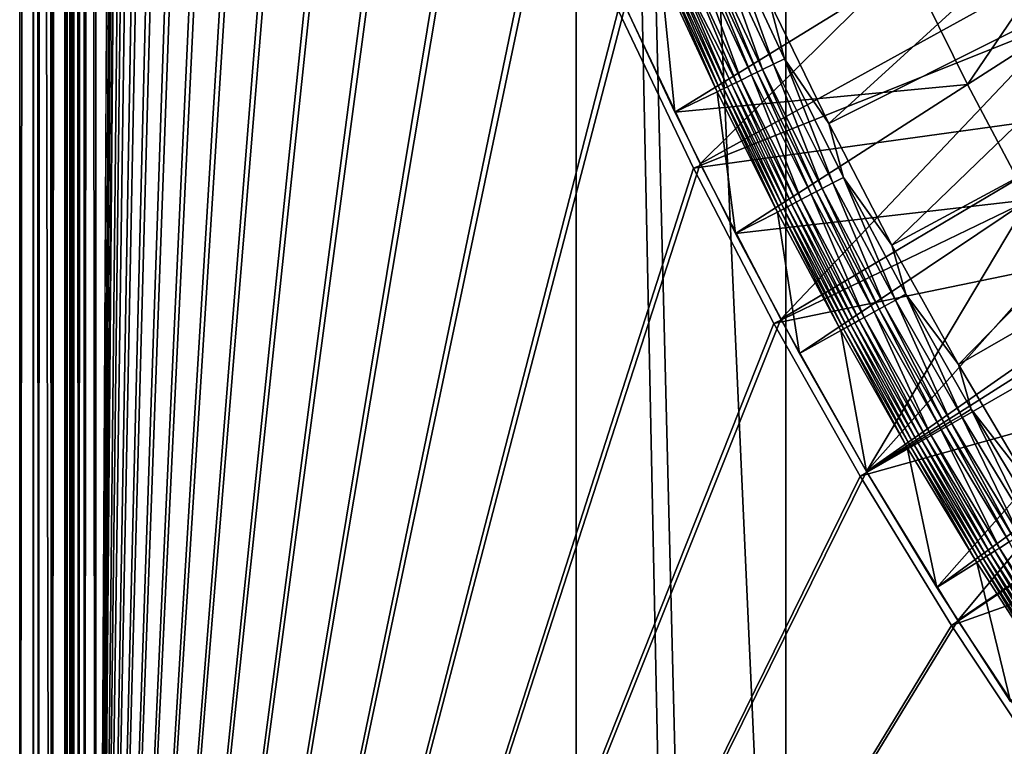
# Model space of a CAD drawing. Header units: metres. Extents: x 0 to 1400, y -1400 to 0.
# Tile 6 of 256: x 0 to 94, y -1168 to -1099. Entities that reach past the tile are written whole.
import ezdxf

# ---------------------------------------------------------------- set-up
doc = ezdxf.new("R2010")
doc.units = ezdxf.units.M

msp = doc.modelspace()

# ---------------------------------------------------------------- linework, layer by layer
at = {"layer": 'None'}
for points in [[(1.294015, -11.242748, -5.865956), (0, -9.948733, -80), (0, -1291.388062, -80)], [(2.999543, -9.948733, -80.052361), (2.999513, -1291.388062, -80.052353), (0, -9.948733, -80)], [(2.999513, -1291.388062, -80.052353), (0, -1291.388062, -80), (0, -9.948733, -80)], [(2.999513, -1291.388062, -80.052353), (2.999543, -9.948733, -80.052361), (4.293558, -11.242748, -5.918313)], [(1.294015, -1290.58252, -5.865956), (1.294015, -11.242748, -5.865956), (0, -1291.388062, -80)], [(1.294015, -11.242748, -5.865956), (1.294015, -1290.58252, -5.865956), (1.453122, -11.242748, -4.597182)], [(1.294015, -1290.58252, -5.865956), (1.777908, -1290.58252, -3.61353), (1.453122, -11.242748, -4.597182)], [(1.777908, -1290.58252, -3.61353), (1.77788, -11.242748, -3.613594), (1.453122, -11.242748, -4.597182)], [(2.336057, -11.242748, -2.598887), (1.77788, -11.242748, -3.613594), (1.777908, -1290.58252, -3.61353)], [(3.078628, -1290.58252, -1.712029), (2.336057, -11.242748, -2.598887), (1.777908, -1290.58252, -3.61353)], [(3.078628, -1290.58252, -1.712029), (3.078723, -11.242748, -1.711936), (2.336057, -11.242748, -2.598887)], [(4.293558, -1290.58252, -5.918313), (2.999513, -1291.388062, -80.052353), (4.293558, -11.242748, -5.918313)], [(5.002484, -1290.58252, -0.444609), (3.9785, -11.242748, -0.984864), (3.078628, -1290.58252, -1.712029)], [(3.9785, -11.242748, -0.984864), (3.078723, -11.242748, -1.711936), (3.078628, -1290.58252, -1.712029)], [(5.002794, -11.242748, -0.444482), (3.9785, -11.242748, -0.984864), (5.002484, -1290.58252, -0.444609)], [(4.293558, -1290.58252, -5.918313), (4.293558, -11.242748, -5.918313), (4.359362, -1290.58252, -5.346294)], [(4.293558, -11.242748, -5.918313), (4.534307, -11.242748, -4.797701), (4.359362, -1290.58252, -5.346294)], [(4.534307, -11.242748, -4.797701), (4.534304, -1290.58252, -4.79771), (4.359362, -1290.58252, -5.346294)], [(4.811808, -1290.58252, -4.293189), (4.534304, -1290.58252, -4.79771), (4.534307, -11.242748, -4.797701)], [(5.181449, -11.242748, -3.851689), (4.811808, -1290.58252, -4.293189), (4.534307, -11.242748, -4.797701)], [(5.181445, -1290.58252, -3.851693), (4.811808, -1290.58252, -4.293189), (5.181449, -11.242748, -3.851689)], [(5.991898, -11.242748, -0.13694), (5.002484, -1290.58252, -0.444609), (7.262993, -1290.58252)], [(5.991898, -11.242748, -0.13694), (5.002794, -11.242748, -0.444482), (5.002484, -1290.58252, -0.444609)], [(5.629323, -1290.58252, -3.489816), (5.181445, -1290.58252, -3.851693), (5.181449, -11.242748, -3.851689)], [(5.629323, -1290.58252, -3.489816), (5.181449, -11.242748, -3.851689), (6.138612, -11.242748, -3.221156)], [(6.138608, -1290.58252, -3.221157), (5.629323, -1290.58252, -3.489816), (6.138612, -11.242748, -3.221156)], [(7.263255, -11.242748), (5.991898, -11.242748, -0.13694), (7.262993, -1290.58252)], [(7.263255, -1290.58252, -3), (6.138608, -1290.58252, -3.221157), (7.263255, -11.242748, -3)], [(6.138608, -1290.58252, -3.221157), (6.138612, -11.242748, -3.221156), (7.263255, -11.242748, -3)], [(7.262993, -1290.58252), (10.26183, -870.310974), (7.263255, -11.242748)], [(7.263255, -11.242748, -3), (9.488518, -870.462952, -3), (7.263255, -1290.58252, -3)], [(10.556255, -886.99408), (10.26183, -870.310974), (7.262993, -1290.58252)], [(9.488518, -870.462952, -3), (9.787195, -887.165039, -3), (7.263255, -1290.58252, -3)], [(11.297174, -903.663391), (10.556255, -886.99408), (7.262993, -1290.58252)], [(7.263255, -1290.58252, -3), (9.787195, -887.165039, -3), (10.532903, -903.853088, -3)], [(12.493146, -920.306213), (11.297174, -903.663391), (7.262993, -1290.58252)], [(10.532903, -903.853088, -3), (11.734195, -920.514526, -3), (7.263255, -1290.58252, -3)], [(7.262993, -1290.58252), (14.152526, -936.909119), (12.493146, -920.306213)], [(11.734195, -920.514526, -3), (13.399429, -937.136047, -3), (7.263255, -1290.58252, -3)], [(16.283424, -953.458191), (14.152526, -936.909119), (7.262993, -1290.58252)], [(7.263255, -1290.58252, -3), (13.399429, -937.136047, -3), (15.536694, -953.703369, -3)], [(18.893593, -969.938416), (16.283424, -953.458191), (7.262993, -1290.58252)], [(15.536694, -953.703369, -3), (18.15374, -970.201782, -3), (7.263255, -1290.58252, -3)], [(7.262993, -1290.58252), (21.990341, -986.334167), (18.893593, -969.938416)], [(18.15374, -970.201782, -3), (21.257854, -986.615417, -3), (7.263255, -1290.58252, -3)], [(25.580467, -1002.628906), (21.990341, -986.334167), (7.262993, -1290.58252)], [(7.263255, -1290.58252, -3), (21.257854, -986.615417, -3), (24.855837, -1002.927917, -3)], [(29.670143, -1018.805542), (25.580467, -1002.628906), (7.262993, -1290.58252)], [(24.855837, -1002.927917, -3), (28.953835, -1019.12207, -3), (7.263255, -1290.58252, -3)], [(7.262993, -1290.58252), (34.264809, -1034.846069), (29.670143, -1018.805542)], [(28.953835, -1019.12207, -3), (33.557266, -1035.17981, -3), (7.263255, -1290.58252, -3)], [(39.369041, -1050.731689), (34.264809, -1034.846069), (7.262993, -1290.58252)], [(7.263255, -1290.58252, -3), (33.557266, -1035.17981, -3), (38.670708, -1051.082397, -3)], [(44.986485, -1066.443115), (39.369041, -1050.731689), (7.262993, -1290.58252)], [(38.670708, -1051.082397, -3), (44.297775, -1066.810547, -3), (7.263255, -1290.58252, -3)], [(7.262993, -1290.58252), (51.119713, -1081.960449), (44.986485, -1066.443115)], [(44.297775, -1066.810547, -3), (50.441025, -1082.34436, -3), (7.263255, -1290.58252, -3)], [(64.93779, -1112.330688), (104.091072, -1073.525269, -29.809193), (57.770119, -1097.263306)], [(110.459694, -1087.221436, -29.813347), (104.091072, -1073.525269, -29.809193), (64.93779, -1112.330688)], [(57.770119, -1097.263306), (51.119713, -1081.960449), (7.262993, -1290.58252)], [(7.263255, -1290.58252, -3), (50.441025, -1082.34436, -3), (57.101818, -1097.663452, -3)], [(72.621468, -1127.141724), (110.459694, -1087.221436, -29.813347), (64.93779, -1112.330688)], [(117.288498, -1100.682861, -29.81715), (110.459694, -1087.221436, -29.813347), (72.621468, -1127.141724)], [(57.101818, -1097.663452, -3), (111.967178, -1093.630859, -32.40015), (64.280243, -1112.746826, -3)], [(111.967178, -1093.630859, -32.40015), (118.070381, -1105.297974, -32.403343), (64.280243, -1112.746826, -3)], [(64.93779, -1112.330688), (57.770119, -1097.263306), (7.262993, -1290.58252)], [(57.101818, -1097.663452, -3), (64.280243, -1112.746826, -3), (7.263255, -1290.58252, -3)], [(80.818375, -1141.674805), (117.288498, -1100.682861, -29.81715), (72.621468, -1127.141724)], [(124.585182, -1113.889893, -29.82058), (117.288498, -1100.682861, -29.81715), (80.818375, -1141.674805)], [(64.280243, -1112.746826, -3), (118.070381, -1105.297974, -32.403343), (71.975006, -1127.573364, -3)], [(118.070381, -1105.297974, -32.403343), (124.50177, -1116.71875, -32.406239), (71.975006, -1127.573364, -3)], [(7.262993, -1290.58252), (72.621468, -1127.141724), (64.93779, -1112.330688)], [(64.280243, -1112.746826, -3), (71.975006, -1127.573364, -3), (7.263255, -1290.58252, -3)], [(89.524239, -1155.908936), (124.585182, -1113.889893, -29.82058), (80.818375, -1141.674805)], [(132.357529, -1126.819946, -29.823608), (124.585182, -1113.889893, -29.82058), (89.524239, -1155.908936)], [(71.975006, -1127.573364, -3), (124.50177, -1116.71875, -32.406239), (80.183334, -1142.121826, -3)], [(124.50177, -1116.71875, -32.406239), (131.26387, -1127.884155, -32.408817), (80.183334, -1142.121826, -3)], [(80.818375, -1141.674805), (72.621468, -1127.141724), (7.262993, -1290.58252)], [(98.733162, -1169.822754), (132.357529, -1126.819946, -29.823608), (89.524239, -1155.908936)], [(7.263255, -1290.58252, -3), (71.975006, -1127.573364, -3), (80.183334, -1142.121826, -3)], [(80.183334, -1142.121826, -3), (131.26387, -1127.884155, -32.408817), (88.900917, -1156.371094, -3)], [(131.26387, -1127.884155, -32.408817), (138.356049, -1138.784546, -32.411072), (88.900917, -1156.371094, -3)], [(88.900917, -1156.371094, -3), (138.356049, -1138.784546, -32.411072), (98.121849, -1170.299805, -3)], [(89.524239, -1155.908936), (80.818375, -1141.674805), (7.262993, -1290.58252)], [(7.263255, -1290.58252, -3), (80.183334, -1142.121826, -3), (88.900917, -1156.371094, -3)], [(7.262993, -1290.58252), (98.733162, -1169.822754), (89.524239, -1155.908936)], [(98.121849, -1170.299805, -3), (7.263255, -1290.58252, -3), (88.900917, -1156.371094, -3)]]:
    msp.add_3dface(points, dxfattribs=at)
at = {"layer": 'None0'}
for points in [[(73.101234, -598.952698, -541.977783), (73.101234, -1235.141357, -541.977783), (53.101238, -793.10022, -541.977783)], [(73.101234, -598.952698, -521.977783), (53.101238, -793.10022, -521.977783), (73.101234, -1235.141357, -521.977783)], [(73.101234, -1235.141357, -521.977783), (73.101234, -1235.141357, -541.977783), (73.101234, -598.952698, -521.977783)], [(73.101234, -1235.141357, -541.977783), (73.101234, -598.952698, -541.977783), (73.101234, -598.952698, -521.977783)], [(53.101238, -793.10022, -541.977783), (73.101234, -1235.141357, -541.977783), (64.183357, -1234.218994, -541.977783)], [(53.102093, -1235.141235, -541.977783), (53.101238, -793.10022, -541.977783), (62.233059, -1234.176392, -541.977783)], [(62.233059, -1234.176392, -541.977783), (53.101238, -793.10022, -541.977783), (64.183357, -1234.218994, -541.977783)], [(53.102093, -1235.141235, -521.977783), (53.101238, -793.10022, -521.977783), (53.102093, -1235.141235, -541.977783)], [(53.101238, -793.10022, -521.977783), (53.101238, -793.10022, -541.977783), (53.102093, -1235.141235, -541.977783)], [(53.102093, -1235.141235, -521.977783), (62.233059, -1234.176392, -521.977783), (53.101238, -793.10022, -521.977783)], [(62.233059, -1234.176392, -521.977783), (64.183357, -1234.218994, -521.977783), (53.101238, -793.10022, -521.977783)], [(53.101238, -793.10022, -521.977783), (64.183357, -1234.218994, -521.977783), (73.101234, -1235.141357, -521.977783)]]:
    msp.add_3dface(points, dxfattribs=at)
at = {"layer": 'None01'}
for points in [[(71.504425, -1096.748535, 9.996095), (77.198746, -1108.485596, 9.996095), (109.553757, -1078.933594, -14.260289)], [(77.198746, -1108.485596, 9.996095), (114.743103, -1089.63147, -14.260289), (109.553757, -1078.933594, -14.260289)], [(84.951157, -1093.574097, -15.122478), (107.397766, -1079.761963, -30.250669), (90.449142, -1104.741455, -15.122478)], [(107.397766, -1079.761963, -30.250669), (112.604568, -1090.506104, -30.250669), (90.449142, -1104.741455, -15.122478)], [(77.198746, -1108.485596, 9.996095), (83.220573, -1120.067383, 9.996095), (114.743103, -1089.63147, -14.260289)], [(83.220573, -1120.067383, 9.996095), (120.223396, -1100.172119, -14.260289), (114.743103, -1089.63147, -14.260289)], [(90.449142, -1104.741455, -15.122478), (112.604568, -1090.506104, -30.250669), (96.250534, -1115.754272, -15.122478)], [(66.581734, -1091.335449, 10.748034), (65.514244, -1091.822266, 10.786879), (70.883308, -1103.328857, 10.786893)], [(67.622223, -1090.860962, 10.48067), (66.581734, -1091.335449, 10.748034), (71.936562, -1102.81311, 10.748041)], [(71.936562, -1102.81311, 10.748041), (66.581734, -1091.335449, 10.748034), (70.883308, -1103.328857, 10.786893)], [(67.622223, -1090.860962, 10.48067), (72.963249, -1102.310425, 10.480665), (71.504425, -1096.748535, 9.996095)], [(72.963249, -1102.310425, 10.480665), (67.622223, -1090.860962, 10.48067), (71.936562, -1102.81311, 10.748041)], [(64.460182, -1092.302856, 10.59545), (63.459763, -1092.759155, 10.180856), (68.855988, -1104.321655, 10.180879)], [(64.982994, -1092.064453, 10.719666), (64.460182, -1092.302856, 10.59545), (69.843269, -1103.838135, 10.595434)], [(64.460182, -1092.302856, 10.59545), (68.855988, -1104.321655, 10.180879), (69.843269, -1103.838135, 10.595434)], [(65.514244, -1091.822266, 10.786879), (64.982994, -1092.064453, 10.719666), (70.359138, -1103.585571, 10.719665)], [(64.982994, -1092.064453, 10.719666), (69.843269, -1103.838135, 10.595434), (70.359138, -1103.585571, 10.719665)], [(70.883308, -1103.328857, 10.786893), (65.514244, -1091.822266, 10.786879), (70.359138, -1103.585571, 10.719665)], [(62.505646, -1107.38855, 0.005715), (57.027409, -1095.646606, 0.005715), (84.951157, -1093.574097, -15.122478)], [(61.7682, -1093.53125, 8.755241), (61.432892, -1093.684448, 8.294515), (66.854286, -1105.302856, 8.294516)], [(62.141804, -1093.360596, 9.178579), (61.7682, -1093.53125, 8.755241), (67.185692, -1105.140259, 8.755253)], [(67.185692, -1105.140259, 8.755253), (61.7682, -1093.53125, 8.755241), (66.854286, -1105.302856, 8.294516)], [(62.550648, -1093.17395, 9.560033), (62.141804, -1093.360596, 9.178579), (67.554794, -1104.959229, 9.178573)], [(67.554794, -1104.959229, 9.178573), (62.141804, -1093.360596, 9.178579), (67.185692, -1105.140259, 8.755253)], [(90.449142, -1104.741455, -15.122478), (62.505646, -1107.38855, 0.005715), (84.951157, -1093.574097, -15.122478)], [(63.459763, -1092.759155, 10.180856), (62.550648, -1093.17395, 9.560033), (68.393745, -1104.548096, 9.89512)], [(67.958557, -1104.761353, 9.560008), (62.550648, -1093.17395, 9.560033), (67.554794, -1104.959229, 9.178573)], [(62.550648, -1093.17395, 9.560033), (67.958557, -1104.761353, 9.560008), (68.393745, -1104.548096, 9.89512)], [(63.459763, -1092.759155, 10.180856), (68.393745, -1104.548096, 9.89512), (68.855988, -1104.321655, 10.180879)], [(57.027409, -1095.646606, 0.005715), (62.505646, -1107.38855, 0.005715), (61.139473, -1093.818726, 7.799943)], [(61.432892, -1093.684448, 8.294515), (61.139473, -1093.818726, 7.799943), (66.56443, -1105.44519, 7.799943)], [(62.505646, -1107.38855, 0.005715), (66.56443, -1105.44519, 7.799943), (61.139473, -1093.818726, 7.799943)], [(61.432892, -1093.684448, 8.294515), (66.56443, -1105.44519, 7.799943), (66.854286, -1105.302856, 8.294516)], [(71.504425, -1096.748535, 9.996095), (72.963249, -1102.310425, 10.480665), (77.198746, -1108.485596, 9.996095)], [(83.220573, -1120.067383, 9.996095), (89.568146, -1131.481689, 9.996095), (120.223396, -1100.172119, -14.260289)], [(89.568146, -1131.481689, 9.996095), (125.993591, -1110.547363, -14.260289), (120.223396, -1100.172119, -14.260289)], [(71.936562, -1102.81311, 10.748041), (70.883308, -1103.328857, 10.786893), (76.557625, -1114.688232, 10.786908)], [(72.963249, -1102.310425, 10.480665), (71.936562, -1102.81311, 10.748041), (77.595955, -1114.143921, 10.74805)], [(77.595955, -1114.143921, 10.74805), (71.936562, -1102.81311, 10.748041), (76.557625, -1114.688232, 10.786908)], [(72.963249, -1102.310425, 10.480665), (78.608154, -1113.613281, 10.48066), (77.198746, -1108.485596, 9.996095)], [(78.608154, -1113.613281, 10.48066), (72.963249, -1102.310425, 10.480665), (77.595955, -1114.143921, 10.74805)], [(69.843269, -1103.838135, 10.595434), (68.855988, -1104.321655, 10.180879), (74.558853, -1115.736084, 10.180902)], [(70.359138, -1103.585571, 10.719665), (69.843269, -1103.838135, 10.595434), (75.532295, -1115.225708, 10.595419)], [(69.843269, -1103.838135, 10.595434), (74.558853, -1115.736084, 10.180902), (75.532295, -1115.225708, 10.595419)], [(70.883308, -1103.328857, 10.786893), (70.359138, -1103.585571, 10.719665), (76.040886, -1114.959106, 10.719663)], [(76.040886, -1114.959106, 10.719663), (70.359138, -1103.585571, 10.719665), (75.532295, -1115.225708, 10.595419)], [(76.557625, -1114.688232, 10.786908), (70.883308, -1103.328857, 10.786893), (76.040886, -1114.959106, 10.719663)], [(68.29538, -1118.97998, 0.005715), (62.505646, -1107.38855, 0.005715), (90.449142, -1104.741455, -15.122478)], [(67.554794, -1104.959229, 9.178573), (73.275459, -1116.409302, 9.178567), (67.958557, -1104.761353, 9.560008)], [(67.958557, -1104.761353, 9.560008), (73.673798, -1116.200317, 9.559982), (68.393745, -1104.548096, 9.89512)], [(73.275459, -1116.409302, 9.178567), (73.673798, -1116.200317, 9.559982), (67.958557, -1104.761353, 9.560008)], [(96.250534, -1115.754272, -15.122478), (68.29538, -1118.97998, 0.005715), (90.449142, -1104.741455, -15.122478)], [(68.393745, -1104.548096, 9.89512), (74.10302, -1115.97522, 9.895116), (68.855988, -1104.321655, 10.180879)], [(73.673798, -1116.200317, 9.559982), (74.10302, -1115.97522, 9.895116), (68.393745, -1104.548096, 9.89512)], [(68.855988, -1104.321655, 10.180879), (74.10302, -1115.97522, 9.895116), (74.558853, -1115.736084, 10.180902)], [(62.505646, -1107.38855, 0.005715), (68.29538, -1118.97998, 0.005715), (66.56443, -1105.44519, 7.799943)], [(66.854286, -1105.302856, 8.294516), (66.56443, -1105.44519, 7.799943), (72.297668, -1116.922852, 7.799943)], [(68.29538, -1118.97998, 0.005715), (72.297668, -1116.922852, 7.799943), (66.56443, -1105.44519, 7.799943)], [(66.854286, -1105.302856, 8.294516), (72.584053, -1116.772339, 8.294518), (67.185692, -1105.140259, 8.755253)], [(66.854286, -1105.302856, 8.294516), (72.297668, -1116.922852, 7.799943), (72.584053, -1116.772339, 8.294518)], [(67.185692, -1105.140259, 8.755253), (72.911209, -1116.600464, 8.755265), (67.554794, -1104.959229, 9.178573)], [(72.584053, -1116.772339, 8.294518), (72.911209, -1116.600464, 8.755265), (67.185692, -1105.140259, 8.755253)], [(72.911209, -1116.600464, 8.755265), (73.275459, -1116.409302, 9.178567), (67.554794, -1104.959229, 9.178573)], [(77.198746, -1108.485596, 9.996095), (78.608154, -1113.613281, 10.48066), (83.220573, -1120.067383, 9.996095)], [(89.568146, -1131.481689, 9.996095), (96.23967, -1142.716064, 9.996095), (125.993591, -1110.547363, -14.260289)], [(87.521324, -1152.751953, 0.005715), (80.805038, -1141.671631, 0.005715), (123.905922, -1111.537964, -30.250669)], [(123.905922, -1111.537964, -30.250669), (80.805038, -1141.671631, 0.005715), (96.250534, -1115.754272, -15.122478)], [(129.998016, -1121.805542, -30.250669), (87.521324, -1152.751953, 0.005715), (123.905922, -1111.537964, -30.250669)], [(77.595955, -1114.143921, 10.74805), (76.557625, -1114.688232, 10.786908), (82.536003, -1125.890503, 10.786922)], [(78.608154, -1113.613281, 10.48066), (77.595955, -1114.143921, 10.74805), (83.558723, -1125.317993, 10.748057)], [(83.558723, -1125.317993, 10.748057), (77.595955, -1114.143921, 10.74805), (82.536003, -1125.890503, 10.786922)], [(78.608154, -1113.613281, 10.48066), (84.55574, -1124.759766, 10.480656), (83.220573, -1120.067383, 9.996095)], [(84.55574, -1124.759766, 10.480656), (78.608154, -1113.613281, 10.48066), (83.558723, -1125.317993, 10.748057)], [(76.040886, -1114.959106, 10.719663), (75.532295, -1115.225708, 10.595419), (81.526077, -1126.455933, 10.595403)], [(76.557625, -1114.688232, 10.786908), (76.040886, -1114.959106, 10.719663), (82.027031, -1126.175415, 10.719661)], [(82.027031, -1126.175415, 10.719661), (76.040886, -1114.959106, 10.719663), (81.526077, -1126.455933, 10.595403)], [(82.536003, -1125.890503, 10.786922), (76.557625, -1114.688232, 10.786908), (82.027031, -1126.175415, 10.719661)], [(96.250534, -1115.754272, -15.122478), (74.395676, -1130.411011, 0.005715), (68.29538, -1118.97998, 0.005715)], [(73.673798, -1116.200317, 9.559982), (79.695152, -1127.481201, 9.559958), (74.10302, -1115.97522, 9.895116)], [(74.558853, -1115.736084, 10.180902), (74.10302, -1115.97522, 9.895116), (80.118065, -1127.244385, 9.895112)], [(74.10302, -1115.97522, 9.895116), (79.695152, -1127.481201, 9.559958), (80.118065, -1127.244385, 9.895112)], [(80.805038, -1141.671631, 0.005715), (74.395676, -1130.411011, 0.005715), (96.250534, -1115.754272, -15.122478)], [(75.532295, -1115.225708, 10.595419), (74.558853, -1115.736084, 10.180902), (80.567146, -1126.99292, 10.180924)], [(74.558853, -1115.736084, 10.180902), (80.118065, -1127.244385, 9.895112), (80.567146, -1126.99292, 10.180924)], [(81.526077, -1126.455933, 10.595403), (75.532295, -1115.225708, 10.595419), (80.567146, -1126.99292, 10.180924)], [(68.29538, -1118.97998, 0.005715), (74.395676, -1130.411011, 0.005715), (72.297668, -1116.922852, 7.799943)], [(72.297668, -1116.922852, 7.799943), (78.33828, -1128.241699, 7.799943), (72.584053, -1116.772339, 8.294518)], [(74.395676, -1130.411011, 0.005715), (78.33828, -1128.241699, 7.799943), (72.297668, -1116.922852, 7.799943)], [(72.911209, -1116.600464, 8.755265), (72.584053, -1116.772339, 8.294518), (78.620956, -1128.08313, 8.294518)], [(72.584053, -1116.772339, 8.294518), (78.33828, -1128.241699, 7.799943), (78.620956, -1128.08313, 8.294518)], [(73.275459, -1116.409302, 9.178567), (72.911209, -1116.600464, 8.755265), (78.943527, -1127.902344, 8.755278)], [(78.943527, -1127.902344, 8.755278), (72.911209, -1116.600464, 8.755265), (78.620956, -1128.08313, 8.294518)], [(73.673798, -1116.200317, 9.559982), (73.275459, -1116.409302, 9.178567), (79.302582, -1127.701172, 9.17856)], [(79.302582, -1127.701172, 9.17856), (73.275459, -1116.409302, 9.178567), (78.943527, -1127.902344, 8.755278)], [(79.695152, -1127.481201, 9.559958), (73.673798, -1116.200317, 9.559982), (79.302582, -1127.701172, 9.17856)], [(83.220573, -1120.067383, 9.996095), (84.55574, -1124.759766, 10.480656), (89.568146, -1131.481689, 9.996095)], [(94.541779, -1163.64209, 0.005715), (87.521324, -1152.751953, 0.005715), (129.998016, -1121.805542, -30.250669)], [(83.558723, -1125.317993, 10.748057), (82.536003, -1125.890503, 10.786922), (88.816605, -1136.92627, 10.786938)], [(84.55574, -1124.759766, 10.480656), (83.558723, -1125.317993, 10.748057), (89.823036, -1136.325806, 10.748066)], [(89.823036, -1136.325806, 10.748066), (83.558723, -1125.317993, 10.748057), (88.816605, -1136.92627, 10.786938)], [(84.55574, -1124.759766, 10.480656), (90.804199, -1135.740479, 10.480651), (89.568146, -1131.481689, 9.996095)], [(90.804199, -1135.740479, 10.480651), (84.55574, -1124.759766, 10.480656), (89.823036, -1136.325806, 10.748066)], [(81.526077, -1126.455933, 10.595403), (80.567146, -1126.99292, 10.180924), (86.879021, -1138.082153, 10.180947)], [(82.027031, -1126.175415, 10.719661), (81.526077, -1126.455933, 10.595403), (87.822762, -1137.519165, 10.595387)], [(87.822762, -1137.519165, 10.595387), (81.526077, -1126.455933, 10.595403), (86.879021, -1138.082153, 10.180947)], [(82.536003, -1125.890503, 10.786922), (82.027031, -1126.175415, 10.719661), (88.315735, -1137.224976, 10.719659)], [(88.315735, -1137.224976, 10.719659), (82.027031, -1126.175415, 10.719661), (87.822762, -1137.519165, 10.595387)], [(88.816605, -1136.92627, 10.786938), (82.536003, -1125.890503, 10.786922), (88.315735, -1137.224976, 10.719659)], [(80.118065, -1127.244385, 9.895112), (79.695152, -1127.481201, 9.559958), (86.020767, -1138.59436, 9.559933)], [(80.567146, -1126.99292, 10.180924), (80.118065, -1127.244385, 9.895112), (86.437035, -1138.345947, 9.895108)], [(80.118065, -1127.244385, 9.895112), (86.020767, -1138.59436, 9.559933), (86.437035, -1138.345947, 9.895108)], [(86.879021, -1138.082153, 10.180947), (80.567146, -1126.99292, 10.180924), (86.437035, -1138.345947, 9.895108)], [(74.395676, -1130.411011, 0.005715), (80.805038, -1141.671631, 0.005715), (78.33828, -1128.241699, 7.799943)], [(78.33828, -1128.241699, 7.799943), (84.684822, -1139.391968, 7.799943), (78.620956, -1128.08313, 8.294518)], [(80.805038, -1141.671631, 0.005715), (84.684822, -1139.391968, 7.799943), (78.33828, -1128.241699, 7.799943)], [(78.620956, -1128.08313, 8.294518), (84.963142, -1139.225708, 8.294519), (78.943527, -1127.902344, 8.755278)], [(78.620956, -1128.08313, 8.294518), (84.684822, -1139.391968, 7.799943), (84.963142, -1139.225708, 8.294519)], [(78.943527, -1127.902344, 8.755278), (85.280785, -1139.036011, 8.755289), (79.302582, -1127.701172, 9.17856)], [(84.963142, -1139.225708, 8.294519), (85.280785, -1139.036011, 8.755289), (78.943527, -1127.902344, 8.755278)], [(79.695152, -1127.481201, 9.559958), (79.302582, -1127.701172, 9.17856), (85.6343, -1138.824951, 9.178554)], [(79.302582, -1127.701172, 9.17856), (85.280785, -1139.036011, 8.755289), (85.6343, -1138.824951, 9.178554)], [(79.695152, -1127.481201, 9.559958), (85.6343, -1138.824951, 9.178554), (86.020767, -1138.59436, 9.559933)], [(89.568146, -1131.481689, 9.996095), (90.804199, -1135.740479, 10.480651), (96.23967, -1142.716064, 9.996095)], [(90.804199, -1135.740479, 10.480651), (89.823036, -1136.325806, 10.748066), (96.387032, -1147.157593, 10.748075)], [(90.804199, -1135.740479, 10.480651), (97.351654, -1146.545532, 10.480647), (96.23967, -1142.716064, 9.996095)], [(97.351654, -1146.545532, 10.480647), (90.804199, -1135.740479, 10.480651), (96.387032, -1147.157593, 10.748075)], [(89.823036, -1136.325806, 10.748066), (88.816605, -1136.92627, 10.786938), (95.397575, -1147.7854, 10.786952)], [(96.387032, -1147.157593, 10.748075), (89.823036, -1136.325806, 10.748066), (95.397575, -1147.7854, 10.786952)], [(87.822762, -1137.519165, 10.595387), (86.879021, -1138.082153, 10.180947), (93.492622, -1148.994263, 10.18097)], [(88.315735, -1137.224976, 10.719659), (87.822762, -1137.519165, 10.595387), (94.420486, -1148.405396, 10.59537)], [(94.420486, -1148.405396, 10.59537), (87.822762, -1137.519165, 10.595387), (93.492622, -1148.994263, 10.18097)], [(88.816605, -1136.92627, 10.786938), (88.315735, -1137.224976, 10.719659), (94.905151, -1148.0979, 10.719657)], [(94.905151, -1148.0979, 10.719657), (88.315735, -1137.224976, 10.719659), (94.420486, -1148.405396, 10.59537)], [(95.397575, -1147.7854, 10.786952), (88.816605, -1136.92627, 10.786938), (94.905151, -1148.0979, 10.719657)], [(86.020767, -1138.59436, 9.559933), (85.6343, -1138.824951, 9.178554), (92.268776, -1149.770996, 9.178548)], [(86.437035, -1138.345947, 9.895108), (86.020767, -1138.59436, 9.559933), (92.648788, -1149.529785, 9.559907)], [(86.020767, -1138.59436, 9.559933), (92.268776, -1149.770996, 9.178548), (92.648788, -1149.529785, 9.559907)], [(86.879021, -1138.082153, 10.180947), (86.437035, -1138.345947, 9.895108), (93.058067, -1149.27002, 9.895104)], [(93.058067, -1149.27002, 9.895104), (86.437035, -1138.345947, 9.895108), (92.648788, -1149.529785, 9.559907)], [(93.492622, -1148.994263, 10.18097), (86.879021, -1138.082153, 10.180947), (93.058067, -1149.27002, 9.895104)], [(80.805038, -1141.671631, 0.005715), (87.521324, -1152.751953, 0.005715), (84.684822, -1139.391968, 7.799943)], [(84.684822, -1139.391968, 7.799943), (91.33519, -1150.363647, 7.799943), (84.963142, -1139.225708, 8.294519)], [(87.521324, -1152.751953, 0.005715), (91.33519, -1150.363647, 7.799943), (84.684822, -1139.391968, 7.799943)], [(85.280785, -1139.036011, 8.755289), (84.963142, -1139.225708, 8.294519), (91.608757, -1150.189941, 8.294521)], [(84.963142, -1139.225708, 8.294519), (91.33519, -1150.363647, 7.799943), (91.608757, -1150.189941, 8.294521)], [(85.6343, -1138.824951, 9.178554), (85.280785, -1139.036011, 8.755289), (91.921127, -1149.991699, 8.755301)], [(85.280785, -1139.036011, 8.755289), (91.608757, -1150.189941, 8.294521), (91.921127, -1149.991699, 8.755301)], [(85.6343, -1138.824951, 9.178554), (91.921127, -1149.991699, 8.755301), (92.268776, -1149.770996, 9.178548)], [(93.058067, -1149.27002, 9.895104), (99.979141, -1160.006592, 9.895101), (93.492622, -1148.994263, 10.18097)], [(93.492622, -1148.994263, 10.18097), (100.405922, -1159.718994, 10.180993), (94.420486, -1148.405396, 10.59537)], [(99.979141, -1160.006592, 9.895101), (100.405922, -1159.718994, 10.180993), (93.492622, -1148.994263, 10.18097)], [(92.268776, -1149.770996, 9.178548), (91.921127, -1149.991699, 8.755301), (98.862534, -1160.759033, 8.755313)], [(92.648788, -1149.529785, 9.559907), (92.268776, -1149.770996, 9.178548), (99.203964, -1160.528931, 9.178541)], [(92.268776, -1149.770996, 9.178548), (98.862534, -1160.759033, 8.755313), (99.203964, -1160.528931, 9.178541)], [(92.648788, -1149.529785, 9.559907), (99.577187, -1160.277344, 9.559882), (93.058067, -1149.27002, 9.895104)], [(99.577187, -1160.277344, 9.559882), (92.648788, -1149.529785, 9.559907), (99.203964, -1160.528931, 9.178541)], [(99.577187, -1160.277344, 9.559882), (99.979141, -1160.006592, 9.895101), (93.058067, -1149.27002, 9.895104)], [(87.521324, -1152.751953, 0.005715), (94.541779, -1163.64209, 0.005715), (91.33519, -1150.363647, 7.799943)], [(91.33519, -1150.363647, 7.799943), (98.28669, -1161.146973, 7.799943), (91.608757, -1150.189941, 8.294521)], [(94.541779, -1163.64209, 0.005715), (98.28669, -1161.146973, 7.799943), (91.33519, -1150.363647, 7.799943)], [(91.921127, -1149.991699, 8.755301), (91.608757, -1150.189941, 8.294521), (98.555763, -1160.965698, 8.294522)], [(91.608757, -1150.189941, 8.294521), (98.28669, -1161.146973, 7.799943), (98.555763, -1160.965698, 8.294522)], [(91.921127, -1149.991699, 8.755301), (98.555763, -1160.965698, 8.294522), (98.862534, -1160.759033, 8.755313)]]:
    msp.add_3dface(points, dxfattribs=at)

doc.saveas('drawing.dxf')
